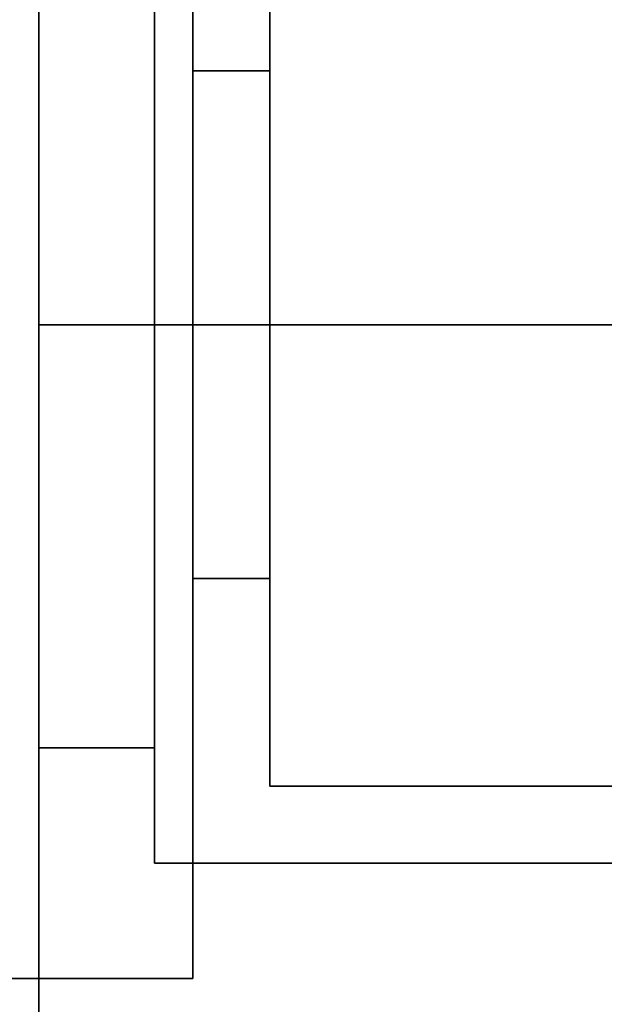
# Model space of a CAD drawing. Header units: millimetres. Extents: x 0 to 1340, y 0 to 800.
# Tile 9 of 100: x 272.42 to 274.95, y 231.22 to 235.49. Entities that reach past the tile are written whole.
import ezdxf

# ---------------------------------------------------------------- set-up
doc = ezdxf.new("R2010")
doc.units = ezdxf.units.MM
doc.layers.add('OUTLINE', color=7, linetype='Continuous', lineweight=35, true_color=0x141414)

msp = doc.modelspace()

# ---------------------------------------------------------------- linework, layer by layer
at = {"layer": 'OUTLINE'}
for points in [[(272.5, 237.5), (272.5, 236.9444), (272.5, 236.3889), (272.5, 235.8333), (272.5, 235.2778), (272.5, 234.7222), (272.5, 234.1667)], [(273.1667, 231.3333), (273.1667, 237)], [(273, 234.1667), (273, 236.5)], [(273.5, 234.1667), (273.5, 236.1667)], [(273.1667, 235.2667), (273.5, 235.2667)], [(273, 234.1667), (272.5, 234.1667)], [(272.5, 234.1667), (272.5, 233.6111), (272.5, 233.0556), (272.5, 232.5), (272.5, 231.9444), (272.5, 231.3889), (272.5, 230.8333)], [(273, 231.8333), (273, 234.1667)], [(275, 234.1667), (273, 234.1667)], [(273.5, 234.1667), (273.1667, 234.1667)], [(273.5, 232.1667), (273.5, 234.1667)], [(275, 234.1667), (273.5, 234.1667)], [(273.1667, 233.0667), (273.5, 233.0667)], [(272.5, 232.3333), (273, 232.3333)], [(275, 232.1667), (273.5, 232.1667)], [(275, 231.8333), (273, 231.8333)], [(268.3333, 231.3333), (273.1667, 231.3333)]]:
    msp.add_lwpolyline(points, dxfattribs=at)

doc.saveas('drawing.dxf')
